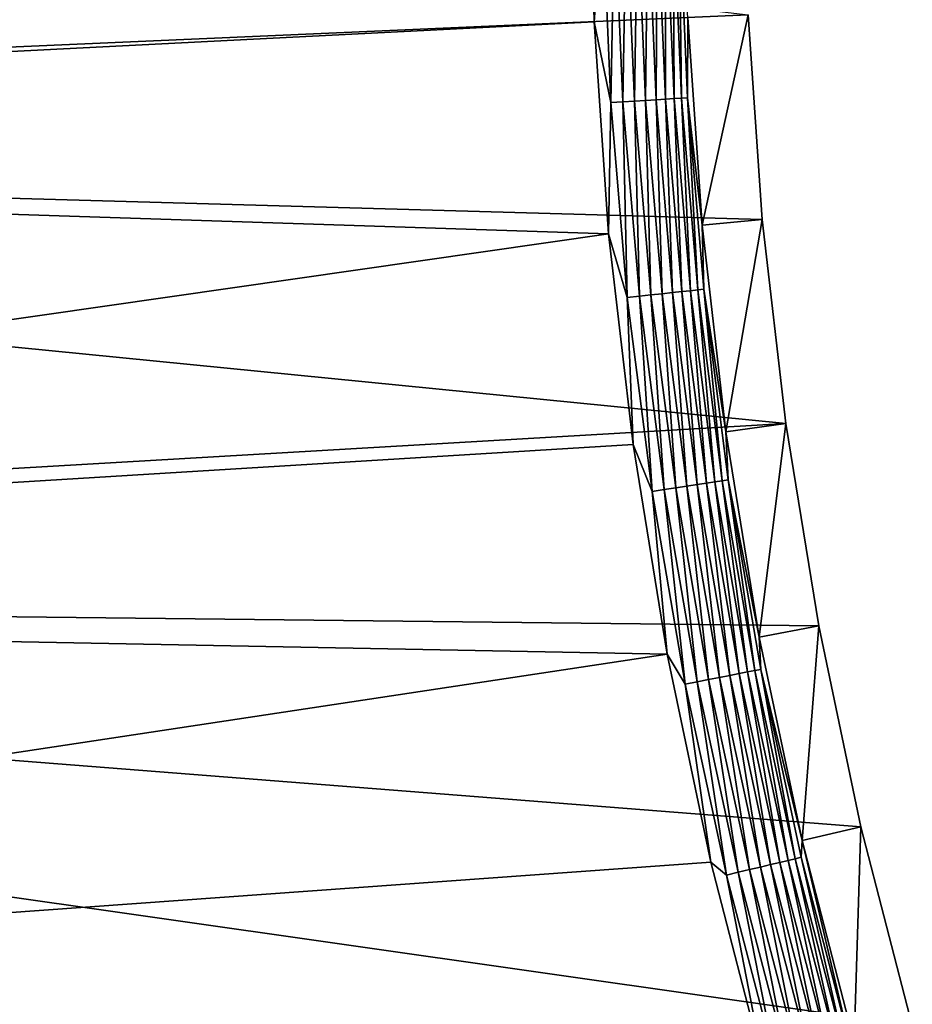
# Model space of a CAD drawing. Extents: x -320 to 320, y -695 to 695.
# Tile 104 of 169: x -214 to -173, y 250 to 294. Entities that reach past the tile are written whole.
import ezdxf

# ---------------------------------------------------------------- set-up
doc = ezdxf.new("R2010")
doc.units = 0
doc.header["$LTSCALE"] = 50.062222
for name, color, linetype in [('1', 7, 'CONTINUOUS'), ('2', 7, 'CONTINUOUS'), ('45', 7, 'CONTINUOUS'), ('77', 7, 'CONTINUOUS')]:
    doc.layers.add(name, color=color, linetype=linetype)

msp = doc.modelspace()

# ---------------------------------------------------------------- linework, layer by layer
at = {"layer": '1', "color": 7, "linetype": 'CONTINUOUS'}
for points in [[(-309.371, 288.818), (-307.738, 309.404), (-180.651, 294.448), (-309.371, 288.818)], [(-180.008, 285.16), (-309.371, 288.818), (-180.651, 294.448), (-180.008, 285.16)], [(-310.891, 268.224), (-309.371, 288.818), (-178.939, 275.911), (-310.891, 268.224)], [(-178.939, 275.911), (-309.371, 288.818), (-180.008, 285.16), (-178.939, 275.911)], [(-177.445, 266.722), (-310.891, 268.224), (-178.939, 275.911), (-177.445, 266.722)], [(-312.3, 247.623), (-310.891, 268.224), (-173.197, 248.598), (-312.3, 247.623)], [(-173.197, 248.598), (-310.891, 268.224), (-175.53, 257.611), (-173.197, 248.598)], [(-175.53, 257.611), (-310.891, 268.224), (-177.445, 266.722), (-175.53, 257.611)]]:
    msp.add_3dface(points, dxfattribs=at)
at = {"layer": '2', "color": 7, "linetype": 'CONTINUOUS'}
for points in [[(-300.764, 308.831, 11), (-302.394, 288.284, 11), (-187.862, 303.755, 11), (-300.764, 308.831, 11)], [(-187.862, 303.755, 11), (-302.394, 288.284, 11), (-187.641, 294.125, 11), (-187.862, 303.755, 11)], [(-187.641, 294.125, 11), (-302.394, 288.284, 11), (-186.976, 284.516, 11), (-187.641, 294.125, 11)], [(-302.394, 288.284, 11), (-303.912, 267.728, 11), (-186.976, 284.516, 11), (-302.394, 288.284, 11)], [(-186.976, 284.516, 11), (-303.912, 267.728, 11), (-185.87, 274.948, 11), (-186.976, 284.516, 11)], [(-185.87, 274.948, 11), (-303.912, 267.728, 11), (-184.324, 265.441, 11), (-185.87, 274.948, 11)], [(-303.912, 267.728, 11), (-305.317, 247.164, 11), (-184.324, 265.441, 11), (-303.912, 267.728, 11)], [(-184.324, 265.441, 11), (-305.317, 247.164, 11), (-182.342, 256.014, 11), (-184.324, 265.441, 11)], [(-182.342, 256.014, 11), (-305.317, 247.164, 11), (-179.929, 246.69, 11), (-182.342, 256.014, 11)]]:
    msp.add_3dface(points, dxfattribs=at)
at = {"layer": '45', "color": 7, "linetype": 'CONTINUOUS'}
for points in [[(-182.739, 284.908, 7.965), (-180.651, 294.448), (-183.39, 294.321, 7.965), (-182.739, 284.908, 7.965)], [(-180.008, 285.16), (-180.651, 294.448), (-182.739, 284.908, 7.965), (-180.008, 285.16)], [(-181.655, 275.534, 7.965), (-180.008, 285.16), (-182.739, 284.908, 7.965), (-181.655, 275.534, 7.965)], [(-178.939, 275.911), (-180.008, 285.16), (-181.655, 275.534, 7.965), (-178.939, 275.911)], [(-180.141, 266.22, 7.965), (-178.939, 275.911), (-181.655, 275.534, 7.965), (-180.141, 266.22, 7.965)], [(-177.445, 266.722), (-178.939, 275.911), (-180.141, 266.22, 7.965), (-177.445, 266.722)], [(-178.2, 256.985, 7.965), (-177.445, 266.722), (-180.141, 266.22, 7.965), (-178.2, 256.985, 7.965)], [(-175.53, 257.611), (-177.445, 266.722), (-178.2, 256.985, 7.965), (-175.53, 257.611)], [(-175.836, 247.85, 7.965), (-175.53, 257.611), (-178.2, 256.985, 7.965), (-175.836, 247.85, 7.965)], [(-173.197, 248.598), (-175.53, 257.611), (-175.836, 247.85, 7.965), (-173.197, 248.598)]]:
    msp.add_3dface(points, dxfattribs=at)
at = {"layer": '77', "color": 7, "linetype": 'CONTINUOUS'}
for points in [[(-187.862, 303.755, 11), (-187.641, 294.125, 11), (-187.259, 299.321, 10.965), (-187.862, 303.755, 11)], [(-187.259, 299.321, 10.965), (-187.641, 294.125, 11), (-186.882, 290.462, 10.965), (-187.259, 299.321, 10.965)], [(-187.259, 299.321, 10.965), (-186.882, 290.462, 10.965), (-186.711, 299.333, 10.862), (-187.259, 299.321, 10.965)], [(-186.711, 299.333, 10.862), (-186.882, 290.462, 10.965), (-186.335, 290.496, 10.862), (-186.711, 299.333, 10.862)], [(-186.711, 299.333, 10.862), (-186.335, 290.496, 10.862), (-186.18, 299.344, 10.692), (-186.711, 299.333, 10.862)], [(-186.18, 299.344, 10.692), (-186.335, 290.496, 10.862), (-185.805, 290.53, 10.692), (-186.18, 299.344, 10.692)], [(-186.18, 299.344, 10.692), (-185.805, 290.53, 10.692), (-185.674, 299.355, 10.458), (-186.18, 299.344, 10.692)], [(-185.674, 299.355, 10.458), (-185.805, 290.53, 10.692), (-185.3, 290.563, 10.458), (-185.674, 299.355, 10.458)], [(-185.674, 299.355, 10.458), (-185.3, 290.563, 10.458), (-185.201, 299.365, 10.162), (-185.674, 299.355, 10.458)], [(-185.201, 299.365, 10.162), (-185.3, 290.563, 10.458), (-184.828, 290.593, 10.162), (-185.201, 299.365, 10.162)], [(-185.201, 299.365, 10.162), (-184.828, 290.593, 10.162), (-184.768, 299.374, 9.811), (-185.201, 299.365, 10.162)], [(-184.768, 299.374, 9.811), (-184.828, 290.593, 10.162), (-184.396, 290.62, 9.811), (-184.768, 299.374, 9.811)], [(-184.768, 299.374, 9.811), (-184.396, 290.62, 9.811), (-184.382, 299.382, 9.408), (-184.768, 299.374, 9.811)], [(-184.382, 299.382, 9.408), (-184.396, 290.62, 9.811), (-184.01, 290.645, 9.408), (-184.382, 299.382, 9.408)], [(-184.382, 299.382, 9.408), (-184.01, 290.645, 9.408), (-184.048, 299.389, 8.961), (-184.382, 299.382, 9.408)], [(-184.048, 299.389, 8.961), (-183.677, 290.666, 8.961), (-183.773, 299.395, 8.476), (-184.048, 299.389, 8.961)], [(-184.048, 299.389, 8.961), (-184.01, 290.645, 9.408), (-183.677, 290.666, 8.961), (-184.048, 299.389, 8.961)], [(-183.39, 294.321, 7.965), (-183.773, 299.395, 8.476), (-183.403, 290.684, 8.476), (-183.39, 294.321, 7.965)], [(-183.773, 299.395, 8.476), (-183.677, 290.666, 8.961), (-183.403, 290.684, 8.476), (-183.773, 299.395, 8.476)], [(-182.739, 284.908, 7.965), (-183.39, 294.321, 7.965), (-183.403, 290.684, 8.476), (-182.739, 284.908, 7.965)], [(-187.641, 294.125, 11), (-186.976, 284.516, 11), (-186.882, 290.462, 10.965), (-187.641, 294.125, 11)], [(-186.882, 290.462, 10.965), (-186.976, 284.516, 11), (-186.129, 281.626, 10.965), (-186.882, 290.462, 10.965)], [(-186.882, 290.462, 10.965), (-186.129, 281.626, 10.965), (-186.335, 290.496, 10.862), (-186.882, 290.462, 10.965)], [(-186.335, 290.496, 10.862), (-185.584, 281.684, 10.862), (-185.805, 290.53, 10.692), (-186.335, 290.496, 10.862)], [(-186.335, 290.496, 10.862), (-186.129, 281.626, 10.965), (-185.584, 281.684, 10.862), (-186.335, 290.496, 10.862)], [(-185.805, 290.53, 10.692), (-185.056, 281.74, 10.692), (-185.3, 290.563, 10.458), (-185.805, 290.53, 10.692)], [(-185.805, 290.53, 10.692), (-185.584, 281.684, 10.862), (-185.056, 281.74, 10.692), (-185.805, 290.53, 10.692)], [(-185.3, 290.563, 10.458), (-184.553, 281.794, 10.458), (-184.828, 290.593, 10.162), (-185.3, 290.563, 10.458)], [(-185.3, 290.563, 10.458), (-185.056, 281.74, 10.692), (-184.553, 281.794, 10.458), (-185.3, 290.563, 10.458)], [(-184.828, 290.593, 10.162), (-184.082, 281.844, 10.162), (-184.396, 290.62, 9.811), (-184.828, 290.593, 10.162)], [(-184.828, 290.593, 10.162), (-184.553, 281.794, 10.458), (-184.082, 281.844, 10.162), (-184.828, 290.593, 10.162)], [(-184.396, 290.62, 9.811), (-183.652, 281.89, 9.811), (-184.01, 290.645, 9.408), (-184.396, 290.62, 9.811)], [(-184.396, 290.62, 9.811), (-184.082, 281.844, 10.162), (-183.652, 281.89, 9.811), (-184.396, 290.62, 9.811)], [(-184.01, 290.645, 9.408), (-183.268, 281.931, 9.408), (-183.677, 290.666, 8.961), (-184.01, 290.645, 9.408)], [(-184.01, 290.645, 9.408), (-183.652, 281.89, 9.811), (-183.268, 281.931, 9.408), (-184.01, 290.645, 9.408)], [(-183.677, 290.666, 8.961), (-182.936, 281.966, 8.961), (-183.403, 290.684, 8.476), (-183.677, 290.666, 8.961)], [(-183.677, 290.666, 8.961), (-183.268, 281.931, 9.408), (-182.936, 281.966, 8.961), (-183.677, 290.666, 8.961)], [(-182.739, 284.908, 7.965), (-183.403, 290.684, 8.476), (-182.662, 281.996, 8.476), (-182.739, 284.908, 7.965)], [(-183.403, 290.684, 8.476), (-182.936, 281.966, 8.961), (-182.662, 281.996, 8.476), (-183.403, 290.684, 8.476)], [(-186.976, 284.516, 11), (-185.87, 274.948, 11), (-186.129, 281.626, 10.965), (-186.976, 284.516, 11)], [(-181.655, 275.534, 7.965), (-182.739, 284.908, 7.965), (-182.662, 281.996, 8.476), (-181.655, 275.534, 7.965)], [(-184.553, 281.794, 10.458), (-183.434, 273.065, 10.458), (-184.082, 281.844, 10.162), (-184.553, 281.794, 10.458)], [(-184.082, 281.844, 10.162), (-182.966, 273.135, 10.162), (-183.652, 281.89, 9.811), (-184.082, 281.844, 10.162)], [(-184.082, 281.844, 10.162), (-183.434, 273.065, 10.458), (-182.966, 273.135, 10.162), (-184.082, 281.844, 10.162)], [(-183.652, 281.89, 9.811), (-182.537, 273.2, 9.811), (-183.268, 281.931, 9.408), (-183.652, 281.89, 9.811)], [(-183.652, 281.89, 9.811), (-182.966, 273.135, 10.162), (-182.537, 273.2, 9.811), (-183.652, 281.89, 9.811)], [(-183.268, 281.931, 9.408), (-182.156, 273.257, 9.408), (-182.936, 281.966, 8.961), (-183.268, 281.931, 9.408)], [(-183.268, 281.931, 9.408), (-182.537, 273.2, 9.811), (-182.156, 273.257, 9.408), (-183.268, 281.931, 9.408)], [(-182.936, 281.966, 8.961), (-181.826, 273.306, 8.961), (-182.662, 281.996, 8.476), (-182.936, 281.966, 8.961)], [(-182.936, 281.966, 8.961), (-182.156, 273.257, 9.408), (-181.826, 273.306, 8.961), (-182.936, 281.966, 8.961)], [(-181.655, 275.534, 7.965), (-182.662, 281.996, 8.476), (-181.553, 273.347, 8.476), (-181.655, 275.534, 7.965)], [(-182.662, 281.996, 8.476), (-181.826, 273.306, 8.961), (-181.553, 273.347, 8.476), (-182.662, 281.996, 8.476)], [(-186.129, 281.626, 10.965), (-185.002, 272.83, 10.965), (-185.584, 281.684, 10.862), (-186.129, 281.626, 10.965)], [(-186.129, 281.626, 10.965), (-185.87, 274.948, 11), (-185.002, 272.83, 10.965), (-186.129, 281.626, 10.965)], [(-185.584, 281.684, 10.862), (-184.46, 272.911, 10.862), (-185.056, 281.74, 10.692), (-185.584, 281.684, 10.862)], [(-185.584, 281.684, 10.862), (-185.002, 272.83, 10.965), (-184.46, 272.911, 10.862), (-185.584, 281.684, 10.862)], [(-185.056, 281.74, 10.692), (-183.934, 272.99, 10.692), (-184.553, 281.794, 10.458), (-185.056, 281.74, 10.692)], [(-185.056, 281.74, 10.692), (-184.46, 272.911, 10.862), (-183.934, 272.99, 10.692), (-185.056, 281.74, 10.692)], [(-184.553, 281.794, 10.458), (-183.934, 272.99, 10.692), (-183.434, 273.065, 10.458), (-184.553, 281.794, 10.458)], [(-180.141, 266.22, 7.965), (-181.655, 275.534, 7.965), (-181.553, 273.347, 8.476), (-180.141, 266.22, 7.965)], [(-185.87, 274.948, 11), (-184.324, 265.441, 11), (-185.002, 272.83, 10.965), (-185.87, 274.948, 11)], [(-181.826, 273.306, 8.961), (-180.349, 264.701, 8.961), (-181.553, 273.347, 8.476), (-181.826, 273.306, 8.961)], [(-180.141, 266.22, 7.965), (-181.553, 273.347, 8.476), (-180.078, 264.753, 8.476), (-180.141, 266.22, 7.965)], [(-181.553, 273.347, 8.476), (-180.349, 264.701, 8.961), (-180.078, 264.753, 8.476), (-181.553, 273.347, 8.476)], [(-185.002, 272.83, 10.965), (-183.501, 264.09, 10.965), (-184.46, 272.911, 10.862), (-185.002, 272.83, 10.965)], [(-184.46, 272.911, 10.862), (-182.963, 264.195, 10.862), (-183.934, 272.99, 10.692), (-184.46, 272.911, 10.862)], [(-184.46, 272.911, 10.862), (-183.501, 264.09, 10.965), (-182.963, 264.195, 10.862), (-184.46, 272.911, 10.862)], [(-183.934, 272.99, 10.692), (-182.442, 264.296, 10.692), (-183.434, 273.065, 10.458), (-183.934, 272.99, 10.692)], [(-183.934, 272.99, 10.692), (-182.963, 264.195, 10.862), (-182.442, 264.296, 10.692), (-183.934, 272.99, 10.692)], [(-183.434, 273.065, 10.458), (-181.945, 264.392, 10.458), (-182.966, 273.135, 10.162), (-183.434, 273.065, 10.458)], [(-183.434, 273.065, 10.458), (-182.442, 264.296, 10.692), (-181.945, 264.392, 10.458), (-183.434, 273.065, 10.458)], [(-182.966, 273.135, 10.162), (-181.48, 264.482, 10.162), (-182.537, 273.2, 9.811), (-182.966, 273.135, 10.162)], [(-182.966, 273.135, 10.162), (-181.945, 264.392, 10.458), (-181.48, 264.482, 10.162), (-182.966, 273.135, 10.162)], [(-182.537, 273.2, 9.811), (-181.055, 264.564, 9.811), (-182.156, 273.257, 9.408), (-182.537, 273.2, 9.811)], [(-182.537, 273.2, 9.811), (-181.48, 264.482, 10.162), (-181.055, 264.564, 9.811), (-182.537, 273.2, 9.811)], [(-182.156, 273.257, 9.408), (-180.676, 264.637, 9.408), (-181.826, 273.306, 8.961), (-182.156, 273.257, 9.408)], [(-182.156, 273.257, 9.408), (-181.055, 264.564, 9.811), (-180.676, 264.637, 9.408), (-182.156, 273.257, 9.408)], [(-181.826, 273.306, 8.961), (-180.676, 264.637, 9.408), (-180.349, 264.701, 8.961), (-181.826, 273.306, 8.961)], [(-185.002, 272.83, 10.965), (-184.324, 265.441, 11), (-183.501, 264.09, 10.965), (-185.002, 272.83, 10.965)], [(-178.2, 256.985, 7.965), (-180.141, 266.22, 7.965), (-180.078, 264.753, 8.476), (-178.2, 256.985, 7.965)], [(-184.324, 265.441, 11), (-182.342, 256.014, 11), (-183.501, 264.09, 10.965), (-184.324, 265.441, 11)], [(-181.945, 264.392, 10.458), (-180.089, 255.789, 10.458), (-181.48, 264.482, 10.162), (-181.945, 264.392, 10.458)], [(-181.48, 264.482, 10.162), (-179.628, 255.899, 10.162), (-181.055, 264.564, 9.811), (-181.48, 264.482, 10.162)], [(-181.48, 264.482, 10.162), (-180.089, 255.789, 10.458), (-179.628, 255.899, 10.162), (-181.48, 264.482, 10.162)], [(-181.055, 264.564, 9.811), (-179.207, 255.999, 9.811), (-180.676, 264.637, 9.408), (-181.055, 264.564, 9.811)], [(-181.055, 264.564, 9.811), (-179.628, 255.899, 10.162), (-179.207, 255.999, 9.811), (-181.055, 264.564, 9.811)], [(-180.676, 264.637, 9.408), (-178.831, 256.089, 9.408), (-180.349, 264.701, 8.961), (-180.676, 264.637, 9.408)], [(-180.676, 264.637, 9.408), (-179.207, 255.999, 9.811), (-178.831, 256.089, 9.408), (-180.676, 264.637, 9.408)], [(-180.349, 264.701, 8.961), (-178.507, 256.166, 8.961), (-180.078, 264.753, 8.476), (-180.349, 264.701, 8.961)], [(-180.349, 264.701, 8.961), (-178.831, 256.089, 9.408), (-178.507, 256.166, 8.961), (-180.349, 264.701, 8.961)], [(-178.2, 256.985, 7.965), (-180.078, 264.753, 8.476), (-178.239, 256.23, 8.476), (-178.2, 256.985, 7.965)], [(-180.078, 264.753, 8.476), (-178.507, 256.166, 8.961), (-178.239, 256.23, 8.476), (-180.078, 264.753, 8.476)], [(-183.501, 264.09, 10.965), (-181.631, 255.422, 10.965), (-182.963, 264.195, 10.862), (-183.501, 264.09, 10.965)], [(-183.501, 264.09, 10.965), (-182.342, 256.014, 11), (-181.631, 255.422, 10.965), (-183.501, 264.09, 10.965)], [(-182.963, 264.195, 10.862), (-181.098, 255.549, 10.862), (-182.442, 264.296, 10.692), (-182.963, 264.195, 10.862)], [(-182.963, 264.195, 10.862), (-181.631, 255.422, 10.965), (-181.098, 255.549, 10.862), (-182.963, 264.195, 10.862)], [(-182.442, 264.296, 10.692), (-180.581, 255.672, 10.692), (-181.945, 264.392, 10.458), (-182.442, 264.296, 10.692)], [(-182.442, 264.296, 10.692), (-181.098, 255.549, 10.862), (-180.581, 255.672, 10.692), (-182.442, 264.296, 10.692)], [(-181.945, 264.392, 10.458), (-180.581, 255.672, 10.692), (-180.089, 255.789, 10.458), (-181.945, 264.392, 10.458)], [(-178.2, 256.985, 7.965), (-178.239, 256.23, 8.476), (-176.039, 247.792, 8.476), (-178.2, 256.985, 7.965)], [(-175.836, 247.85, 7.965), (-178.2, 256.985, 7.965), (-176.039, 247.792, 8.476), (-175.836, 247.85, 7.965)], [(-182.342, 256.014, 11), (-179.929, 246.69, 11), (-181.631, 255.422, 10.965), (-182.342, 256.014, 11)], [(-179.628, 255.899, 10.162), (-177.413, 247.403, 10.162), (-179.207, 255.999, 9.811), (-179.628, 255.899, 10.162)], [(-179.207, 255.999, 9.811), (-176.997, 247.521, 9.811), (-178.831, 256.089, 9.408), (-179.207, 255.999, 9.811)], [(-179.207, 255.999, 9.811), (-177.413, 247.403, 10.162), (-176.997, 247.521, 9.811), (-179.207, 255.999, 9.811)], [(-178.831, 256.089, 9.408), (-176.625, 247.626, 9.408), (-178.507, 256.166, 8.961), (-178.831, 256.089, 9.408)], [(-178.831, 256.089, 9.408), (-176.997, 247.521, 9.811), (-176.625, 247.626, 9.408), (-178.831, 256.089, 9.408)], [(-178.507, 256.166, 8.961), (-176.304, 247.717, 8.961), (-178.239, 256.23, 8.476), (-178.507, 256.166, 8.961)], [(-178.507, 256.166, 8.961), (-176.625, 247.626, 9.408), (-176.304, 247.717, 8.961), (-178.507, 256.166, 8.961)], [(-178.239, 256.23, 8.476), (-176.304, 247.717, 8.961), (-176.039, 247.792, 8.476), (-178.239, 256.23, 8.476)], [(-181.631, 255.422, 10.965), (-179.394, 246.841, 10.965), (-181.098, 255.549, 10.862), (-181.631, 255.422, 10.965)], [(-181.098, 255.549, 10.862), (-178.867, 246.991, 10.862), (-180.581, 255.672, 10.692), (-181.098, 255.549, 10.862)], [(-181.098, 255.549, 10.862), (-179.394, 246.841, 10.965), (-178.867, 246.991, 10.862), (-181.098, 255.549, 10.862)], [(-180.581, 255.672, 10.692), (-178.356, 247.136, 10.692), (-180.089, 255.789, 10.458), (-180.581, 255.672, 10.692)], [(-180.581, 255.672, 10.692), (-178.867, 246.991, 10.862), (-178.356, 247.136, 10.692), (-180.581, 255.672, 10.692)], [(-180.089, 255.789, 10.458), (-177.869, 247.274, 10.458), (-179.628, 255.899, 10.162), (-180.089, 255.789, 10.458)], [(-180.089, 255.789, 10.458), (-178.356, 247.136, 10.692), (-177.869, 247.274, 10.458), (-180.089, 255.789, 10.458)], [(-179.628, 255.899, 10.162), (-177.869, 247.274, 10.458), (-177.413, 247.403, 10.162), (-179.628, 255.899, 10.162)], [(-181.631, 255.422, 10.965), (-179.929, 246.69, 11), (-179.394, 246.841, 10.965), (-181.631, 255.422, 10.965)]]:
    msp.add_3dface(points, dxfattribs=at)

doc.saveas('drawing.dxf')
